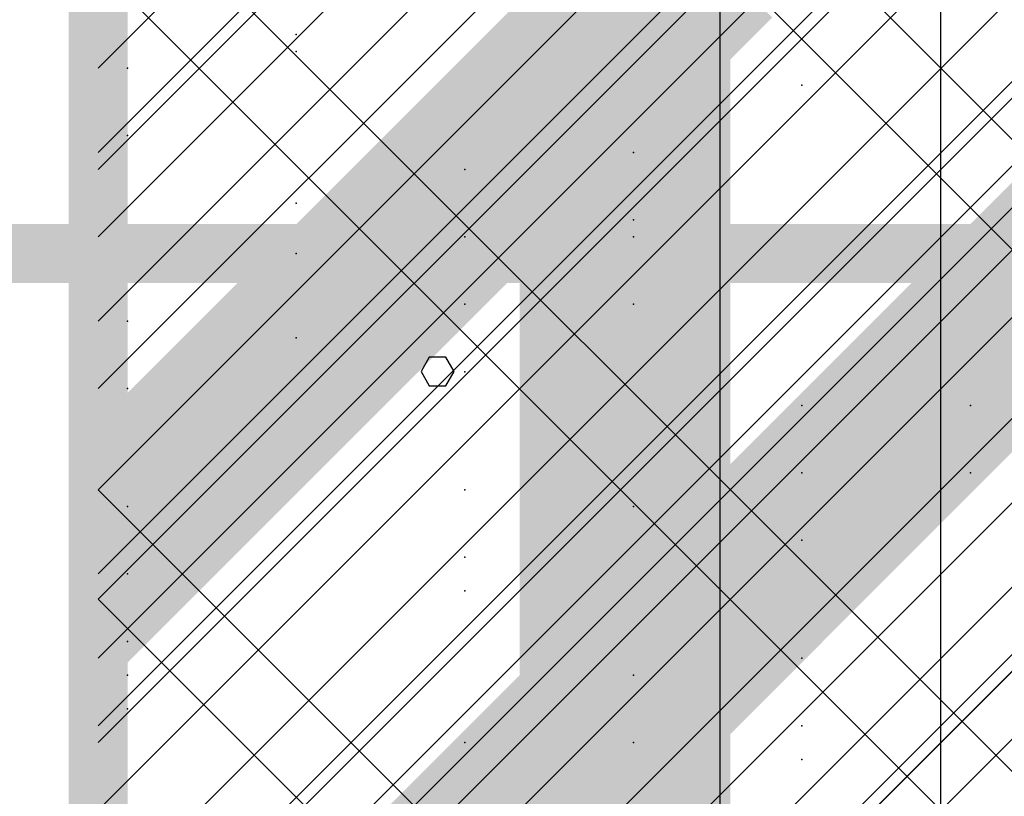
# Model space of a CAD drawing. Extents: x -2 to 113, y -136 to 16.
# Tile 249 of 256: x 49.65 to 51.36, y -40.59 to -39.23. Entities that reach past the tile are written whole.
import ezdxf

# ---------------------------------------------------------------- set-up
doc = ezdxf.new("R2010")
doc.units = 0
doc.header["$MEASUREMENT"] = 0
doc.linetypes.add('SOLID', pattern=[0])
doc.layers.get('0').update_dxf_attribs({"linetype": 'SOLID'})
for name, color, linetype in [('1', 7, 'SOLID'), ('10', 7, 'SOLID'), ('11', 7, 'SOLID'), ('12', 7, 'SOLID'), ('13', 7, 'SOLID'), ('14', 7, 'SOLID'), ('15', 7, 'SOLID'), ('16', 7, 'SOLID'), ('17', 7, 'SOLID'), ('18', 7, 'SOLID'), ('19', 7, 'SOLID'), ('2', 7, 'SOLID'), ('20', 7, 'SOLID'), ('21', 7, 'SOLID'), ('22', 7, 'SOLID'), ('23', 7, 'SOLID'), ('24', 7, 'SOLID'), ('25', 7, 'SOLID'), ('26', 7, 'SOLID'), ('27', 7, 'SOLID'), ('28', 7, 'SOLID'), ('29', 7, 'SOLID'), ('3', 7, 'SOLID'), ('30', 7, 'SOLID'), ('31', 7, 'SOLID'), ('32', 7, 'SOLID'), ('33', 7, 'SOLID'), ('34', 7, 'SOLID'), ('35', 7, 'SOLID'), ('36', 7, 'SOLID'), ('37', 7, 'SOLID'), ('38', 7, 'SOLID'), ('39', 7, 'SOLID'), ('4', 7, 'SOLID'), ('40', 7, 'SOLID'), ('41', 7, 'SOLID'), ('42', 7, 'SOLID'), ('43', 7, 'SOLID'), ('44', 7, 'SOLID'), ('45', 7, 'SOLID'), ('46', 7, 'SOLID'), ('47', 7, 'SOLID'), ('48', 7, 'SOLID'), ('49', 7, 'SOLID'), ('5', 7, 'SOLID'), ('50', 7, 'SOLID'), ('51', 7, 'SOLID'), ('52', 7, 'SOLID'), ('53', 7, 'SOLID'), ('54', 7, 'SOLID'), ('55', 7, 'SOLID'), ('56', 7, 'SOLID'), ('57', 7, 'SOLID'), ('58', 7, 'SOLID'), ('59', 7, 'SOLID'), ('6', 7, 'SOLID'), ('60', 7, 'SOLID'), ('61', 7, 'SOLID'), ('62', 7, 'SOLID'), ('63', 7, 'SOLID'), ('64', 7, 'SOLID'), ('65', 7, 'SOLID'), ('66', 7, 'SOLID'), ('67', 7, 'SOLID'), ('68', 7, 'SOLID'), ('7', 7, 'SOLID'), ('8', 7, 'SOLID'), ('9', 7, 'SOLID')]:
    doc.layers.add(name, color=color, linetype=linetype)

msp = doc.modelspace()

# ---------------------------------------------------------------- linework, layer by layer
at = {"color": 7, "linetype": 'SOLID', "const_width": 0.1029}
msp.add_lwpolyline([(49.7825, -13.1385), (49.7825, -125.6385)], dxfattribs=at)
at = {"color": 7, "linetype": 'SOLID'}
msp.add_lwpolyline([(51.2531, -40.6385), (51.2531, -25.6385)], dxfattribs=at)
at = {"color": 7}
for p in [(50.4222, -39.6091), (51.0104, -39.9032), (49.8339, -40.1973), (50.7163, -40.4915)]:
    msp.add_point(p, dxfattribs=at)
at = {"layer": '1', "color": 7, "linetype": 'SOLID', "const_width": 0.1029}
msp.add_lwpolyline([(49.7825, -13.1385), (49.7825, -125.6385)], dxfattribs=at)
at = {"layer": '1', "color": 7, "linetype": 'SOLID'}
for points in [[(49.7825, -40.4915), (54.1942, -36.0797)], [(51.106, -40.6385), (54.1942, -37.5503)]]:
    msp.add_lwpolyline(points, dxfattribs=at)
at = {"layer": '1', "color": 7}
for p in [(50.7163, -39.462), (49.8339, -39.7562), (50.4222, -40.0503), (51.0104, -40.3444)]:
    msp.add_point(p, dxfattribs=at)
at = {"layer": '10', "color": 7, "linetype": 'SOLID', "const_width": 0.1029}
msp.add_lwpolyline([(49.7825, -13.1385), (49.7825, -125.6385)], dxfattribs=at)
at = {"layer": '10', "color": 7, "linetype": 'SOLID'}
for points in [[(49.7825, -40.4915), (54.1942, -36.0797)], [(51.106, -40.6385), (54.1942, -37.5503)]]:
    msp.add_lwpolyline(points, dxfattribs=at)
at = {"layer": '10', "color": 7}
for p in [(50.7163, -39.462), (49.8339, -39.7562), (50.4222, -40.0503), (51.0104, -40.3444)]:
    msp.add_point(p, dxfattribs=at)
at = {"layer": '11', "color": 7, "linetype": 'SOLID', "const_width": 0.1029}
msp.add_lwpolyline([(49.7825, -13.1385), (49.7825, -125.6385)], dxfattribs=at)
at = {"layer": '11', "color": 7, "linetype": 'SOLID'}
for points in [[(50.8681, -45.6385), (50.8681, -25.6385)], [(50.4037, -39.8442), (50.3892, -39.8193), (50.3603, -39.8193), (50.3458, -39.8442), (50.3603, -39.8691), (50.3892, -39.8691), (50.4037, -39.8442)]]:
    msp.add_lwpolyline(points, dxfattribs=at)
at = {"layer": '12', "color": 7, "linetype": 'SOLID', "const_width": 0.1029}
msp.add_lwpolyline([(49.7825, -13.1385), (49.7825, -125.6385)], dxfattribs=at)
at = {"layer": '12', "color": 7, "linetype": 'SOLID'}
for points in [[(49.7825, -40.462), (54.1942, -36.0503)], [(49.7825, -41.9326), (54.1942, -37.5209)]]:
    msp.add_lwpolyline(points, dxfattribs=at)
at = {"layer": '12', "color": 7}
for p in [(50.4222, -39.7267), (51.0104, -40.0209), (49.8339, -40.315)]:
    msp.add_point(p, dxfattribs=at)
at = {"layer": '13', "color": 7, "linetype": 'SOLID', "const_width": 0.1029}
msp.add_lwpolyline([(49.7825, -13.1385), (49.7825, -125.6385)], dxfattribs=at)
at = {"layer": '13', "color": 7, "linetype": 'SOLID'}
for points in [[(50.8681, -45.6385), (50.8681, -25.6385)], [(50.4037, -39.8442), (50.3892, -39.8193), (50.3603, -39.8193), (50.3458, -39.8442), (50.3603, -39.8691), (50.3892, -39.8691), (50.4037, -39.8442)]]:
    msp.add_lwpolyline(points, dxfattribs=at)
at = {"layer": '14', "color": 7, "linetype": 'SOLID', "const_width": 0.1029}
msp.add_lwpolyline([(49.7825, -13.1385), (49.7825, -125.6385)], dxfattribs=at)
at = {"layer": '14', "color": 7, "linetype": 'SOLID'}
msp.add_lwpolyline([(51.2531, -44.1385), (51.2531, -29.6385)], dxfattribs=at)
at = {"layer": '14', "color": 7}
for p in [(50.4222, -39.4915), (49.8339, -40.0797), (50.7163, -40.3738)]:
    msp.add_point(p, dxfattribs=at)
at = {"layer": '15', "color": 7, "linetype": 'SOLID', "const_width": 0.1029}
msp.add_lwpolyline([(49.7825, -13.1385), (49.7825, -125.6385)], dxfattribs=at)
at = {"layer": '15', "color": 7, "linetype": 'SOLID'}
for points in [[(50.8681, -45.6385), (50.8681, -25.6385)], [(50.4037, -39.8442), (50.3892, -39.8193), (50.3603, -39.8193), (50.3458, -39.8442), (50.3603, -39.8691), (50.3892, -39.8691), (50.4037, -39.8442)]]:
    msp.add_lwpolyline(points, dxfattribs=at)
at = {"layer": '16', "color": 7, "linetype": 'SOLID', "const_width": 0.1029}
msp.add_lwpolyline([(49.7825, -13.1385), (49.7825, -125.6385)], dxfattribs=at)
at = {"layer": '16', "color": 7}
for p in [(50.1281, -39.2562), (50.4222, -39.8444), (51.0104, -40.1385), (49.8339, -40.4326)]:
    msp.add_point(p, dxfattribs=at)
at = {"layer": '17', "color": 7, "linetype": 'SOLID', "const_width": 0.1029}
msp.add_lwpolyline([(49.7825, -13.1385), (49.7825, -125.6385)], dxfattribs=at)
at = {"layer": '17', "color": 7, "linetype": 'SOLID'}
for points in [[(50.8681, -45.6385), (50.8681, -25.6385)], [(50.4037, -39.8442), (50.3892, -39.8193), (50.3603, -39.8193), (50.3458, -39.8442), (50.3603, -39.8691), (50.3892, -39.8691), (50.4037, -39.8442)]]:
    msp.add_lwpolyline(points, dxfattribs=at)
at = {"layer": '18', "color": 7, "linetype": 'SOLID', "const_width": 0.1029}
msp.add_lwpolyline([(49.7825, -13.1385), (49.7825, -125.6385)], dxfattribs=at)
at = {"layer": '18', "color": 7, "linetype": 'SOLID'}
msp.add_lwpolyline([(51.2531, -40.6385), (51.2531, -33.1385)], dxfattribs=at)
at = {"layer": '18', "color": 7}
for p in [(50.7163, -39.462), (49.8339, -39.7562), (50.4222, -40.0503), (51.0104, -40.3444)]:
    msp.add_point(p, dxfattribs=at)
at = {"layer": '19', "color": 7, "linetype": 'SOLID', "const_width": 0.1029}
msp.add_lwpolyline([(49.7825, -13.1385), (49.7825, -125.6385)], dxfattribs=at)
at = {"layer": '19', "color": 7, "linetype": 'SOLID'}
for points in [[(50.8681, -45.6385), (50.8681, -25.6385)], [(50.4037, -39.8442), (50.3892, -39.8193), (50.3603, -39.8193), (50.3458, -39.8442), (50.3603, -39.8691), (50.3892, -39.8691), (50.4037, -39.8442)]]:
    msp.add_lwpolyline(points, dxfattribs=at)
at = {"layer": '2', "color": 7, "linetype": 'SOLID', "const_width": 0.1029}
msp.add_lwpolyline([(49.7825, -13.1385), (49.7825, -125.6385)], dxfattribs=at)
at = {"layer": '2', "color": 7, "linetype": 'SOLID'}
msp.add_lwpolyline([(51.2531, -64.1385), (51.2531, -39.1385)], dxfattribs=at)
at = {"layer": '2', "color": 7}
for p in [(50.1281, -39.2856), (50.7163, -39.5797), (49.8339, -39.8738), (50.4222, -40.1679), (51.0104, -40.462)]:
    msp.add_point(p, dxfattribs=at)
at = {"layer": '20', "color": 7, "linetype": 'SOLID', "const_width": 0.1029}
for points in [[(49.7825, -13.1385), (49.7825, -125.6385)], [(13.0178, -39.6385), (13.7531, -39.6385), (14.4884, -46.7709), (48.3119, -46.7709), (49.0472, -39.6385), (49.7825, -39.6385)], [(49.7825, -39.6385), (54.1942, -39.6385)]]:
    msp.add_lwpolyline(points, dxfattribs=at)
at = {"layer": '20', "color": 7, "linetype": 'SOLID'}
for points in [[(51.2531, -39.6385), (51.2531, -27.6385)], [(51.2531, -44.1385), (51.2531, -39.6385)]]:
    msp.add_lwpolyline(points, dxfattribs=at)
at = {"layer": '20', "color": 7}
for p in [(50.1281, -39.5503), (50.1281, -39.7856), (50.7163, -40.0797), (49.8339, -40.3738)]:
    msp.add_point(p, dxfattribs=at)
at = {"layer": '21', "color": 7, "linetype": 'SOLID', "const_width": 0.1029}
msp.add_lwpolyline([(49.7825, -13.1385), (49.7825, -125.6385)], dxfattribs=at)
at = {"layer": '21', "color": 7, "linetype": 'SOLID'}
for points in [[(50.8681, -45.6385), (50.8681, -25.6385)], [(50.4037, -39.8442), (50.3892, -39.8193), (50.3603, -39.8193), (50.3458, -39.8442), (50.3603, -39.8691), (50.3892, -39.8691), (50.4037, -39.8442)]]:
    msp.add_lwpolyline(points, dxfattribs=at)
at = {"layer": '22', "color": 7, "linetype": 'SOLID', "const_width": 0.1029}
msp.add_lwpolyline([(49.7825, -13.1385), (49.7825, -125.6385)], dxfattribs=at)
at = {"layer": '22', "color": 7, "linetype": 'SOLID'}
msp.add_lwpolyline([(51.2531, -45.6385), (51.2531, -30.6385)], dxfattribs=at)
at = {"layer": '22', "color": 7}
for p in [(49.8339, -39.315), (50.7163, -39.6091), (51.3045, -39.9032), (50.4222, -40.4915)]:
    msp.add_point(p, dxfattribs=at)
at = {"layer": '23', "color": 7, "linetype": 'SOLID', "const_width": 0.1029}
msp.add_lwpolyline([(49.7825, -13.1385), (49.7825, -125.6385)], dxfattribs=at)
at = {"layer": '23', "color": 7, "linetype": 'SOLID'}
for points in [[(50.8681, -45.6385), (50.8681, -25.6385)], [(50.4037, -39.8442), (50.3892, -39.8193), (50.3603, -39.8193), (50.3458, -39.8442), (50.3603, -39.8691), (50.3892, -39.8691), (50.4037, -39.8442)]]:
    msp.add_lwpolyline(points, dxfattribs=at)
at = {"layer": '24', "color": 7, "linetype": 'SOLID', "const_width": 0.1029}
msp.add_lwpolyline([(49.7825, -13.1385), (49.7825, -125.6385)], dxfattribs=at)
at = {"layer": '24', "color": 7}
msp.add_solid([(50.5178, -60.6385), (50.8854, -60.6385), (50.5178, -30.6385), (50.8854, -30.6385)], dxfattribs=at)
at = {"layer": '25', "color": 7, "linetype": 'SOLID', "const_width": 0.1029}
msp.add_lwpolyline([(49.7825, -13.1385), (49.7825, -125.6385)], dxfattribs=at)
at = {"layer": '25', "color": 7, "linetype": 'SOLID'}
for points in [[(50.8681, -45.6385), (50.8681, -25.6385)], [(50.4037, -39.8442), (50.3892, -39.8193), (50.3603, -39.8193), (50.3458, -39.8442), (50.3603, -39.8691), (50.3892, -39.8691), (50.4037, -39.8442)]]:
    msp.add_lwpolyline(points, dxfattribs=at)
at = {"layer": '26', "color": 7, "linetype": 'SOLID', "const_width": 0.1029}
msp.add_lwpolyline([(49.7825, -13.1385), (49.7825, -125.6385)], dxfattribs=at)
at = {"layer": '26', "color": 7}
msp.add_solid([(50.5178, -60.6385), (50.8854, -60.6385), (50.5178, -33.1385), (50.8854, -33.1385)], dxfattribs=at)
at = {"layer": '27', "color": 7, "linetype": 'SOLID', "const_width": 0.1029}
msp.add_lwpolyline([(49.7825, -13.1385), (49.7825, -125.6385)], dxfattribs=at)
at = {"layer": '27', "color": 7, "linetype": 'SOLID'}
msp.add_lwpolyline([(51.2531, -55.6385), (51.2531, -33.1385)], dxfattribs=at)
at = {"layer": '27', "color": 7}
for p in [(50.7163, -39.462), (49.8339, -39.7562), (50.4222, -40.0503), (51.0104, -40.3444)]:
    msp.add_point(p, dxfattribs=at)
at = {"layer": '28', "color": 7, "linetype": 'SOLID', "const_width": 0.1029}
msp.add_lwpolyline([(49.7825, -13.1385), (49.7825, -125.6385)], dxfattribs=at)
at = {"layer": '28', "color": 7, "linetype": 'SOLID'}
msp.add_lwpolyline([(51.2531, -47.1385), (51.2531, -25.6385)], dxfattribs=at)
at = {"layer": '28', "color": 7}
for p in [(50.4222, -39.6091), (51.0104, -39.9032), (49.8339, -40.1973), (50.7163, -40.4915)]:
    msp.add_point(p, dxfattribs=at)
at = {"layer": '29', "color": 7, "linetype": 'SOLID', "const_width": 0.1029}
msp.add_lwpolyline([(49.7825, -13.1385), (49.7825, -125.6385)], dxfattribs=at)
at = {"layer": '29', "color": 7, "linetype": 'SOLID'}
for points in [[(49.7825, -39.315), (53.4589, -35.6385)], [(49.7825, -40.0503), (54.1942, -35.6385)], [(51.2531, -60.1385), (51.2531, -35.6385)], [(49.7825, -40.7856), (54.1942, -36.3738)], [(49.7825, -41.5209), (54.1942, -37.1091)]]:
    msp.add_lwpolyline(points, dxfattribs=at)
at = {"layer": '3', "color": 7, "linetype": 'SOLID', "const_width": 0.1029}
msp.add_lwpolyline([(49.7825, -13.1385), (49.7825, -125.6385)], dxfattribs=at)
at = {"layer": '3', "color": 7, "linetype": 'SOLID'}
for points in [[(50.8681, -45.6385), (50.8681, -25.6385)], [(50.4037, -39.8442), (50.3892, -39.8193), (50.3603, -39.8193), (50.3458, -39.8442), (50.3603, -39.8691), (50.3892, -39.8691), (50.4037, -39.8442)]]:
    msp.add_lwpolyline(points, dxfattribs=at)
at = {"layer": '30', "color": 7, "linetype": 'SOLID', "const_width": 0.1029}
msp.add_lwpolyline([(49.7825, -13.1385), (49.7825, -125.6385)], dxfattribs=at)
at = {"layer": '30', "color": 7, "linetype": 'SOLID'}
for points in [[(49.7825, -40.0503), (54.1942, -35.6385)], [(49.7825, -41.5209), (54.1942, -37.1091)]]:
    msp.add_lwpolyline(points, dxfattribs=at)
at = {"layer": '30', "color": 7}
for p in [(50.4222, -39.6091), (49.8339, -40.1973), (50.7163, -40.4915)]:
    msp.add_point(p, dxfattribs=at)
at = {"layer": '31', "color": 7, "linetype": 'SOLID', "const_width": 0.1029}
msp.add_lwpolyline([(49.7825, -13.1385), (49.7825, -125.6385)], dxfattribs=at)
at = {"layer": '31', "color": 7, "linetype": 'SOLID'}
for points in [[(50.8681, -45.6385), (50.8681, -25.6385)], [(49.7825, -40.3444), (54.1942, -35.9326)], [(49.7825, -41.815), (54.1942, -37.4032)], [(50.4037, -39.8442), (50.3892, -39.8193), (50.3603, -39.8193), (50.3458, -39.8442), (50.3603, -39.8691), (50.3892, -39.8691), (50.4037, -39.8442)]]:
    msp.add_lwpolyline(points, dxfattribs=at)
at = {"layer": '31', "color": 7}
for p in [(50.4222, -39.6091), (51.0104, -39.9032), (49.8339, -40.1973), (50.7163, -40.4915)]:
    msp.add_point(p, dxfattribs=at)
at = {"layer": '32', "color": 7, "linetype": 'SOLID', "const_width": 0.1029}
msp.add_lwpolyline([(49.7825, -13.1385), (49.7825, -125.6385)], dxfattribs=at)
at = {"layer": '32', "color": 7, "linetype": 'SOLID'}
for points in [[(49.7825, -40.3444), (54.1942, -35.9326)], [(49.7825, -41.815), (54.1942, -37.4032)]]:
    msp.add_lwpolyline(points, dxfattribs=at)
at = {"layer": '32', "color": 7}
for p in [(50.4222, -39.6091), (51.0104, -39.9032), (49.8339, -40.1973), (50.7163, -40.4915)]:
    msp.add_point(p, dxfattribs=at)
at = {"layer": '33', "color": 7, "linetype": 'SOLID', "const_width": 0.1029}
msp.add_lwpolyline([(49.7825, -13.1385), (49.7825, -125.6385)], dxfattribs=at)
at = {"layer": '33', "color": 7, "linetype": 'SOLID'}
for points in [[(49.7825, -40.3444), (54.1942, -35.9326)], [(49.7825, -41.815), (54.1942, -37.4032)]]:
    msp.add_lwpolyline(points, dxfattribs=at)
at = {"layer": '33', "color": 7}
for p in [(50.4222, -39.6091), (51.0104, -39.9032), (49.8339, -40.1973), (50.7163, -40.4915)]:
    msp.add_point(p, dxfattribs=at)
at = {"layer": '34', "color": 7, "linetype": 'SOLID', "const_width": 0.1029}
msp.add_lwpolyline([(49.7825, -13.1385), (49.7825, -125.6385)], dxfattribs=at)
at = {"layer": '34', "color": 7, "linetype": 'SOLID'}
for points in [[(49.7825, -40.3444), (54.1942, -35.9326)], [(49.7825, -41.815), (54.1942, -37.4032)]]:
    msp.add_lwpolyline(points, dxfattribs=at)
at = {"layer": '34', "color": 7}
for p in [(50.4222, -39.6091), (51.0104, -39.9032), (49.8339, -40.1973), (50.7163, -40.4915)]:
    msp.add_point(p, dxfattribs=at)
at = {"layer": '35', "color": 7, "linetype": 'SOLID', "const_width": 0.1029}
msp.add_lwpolyline([(49.7825, -13.1385), (49.7825, -125.6385)], dxfattribs=at)
at = {"layer": '35', "color": 7, "linetype": 'SOLID'}
for points in [[(49.7825, -40.3444), (54.1942, -35.9326)], [(49.7825, -41.815), (54.1942, -37.4032)]]:
    msp.add_lwpolyline(points, dxfattribs=at)
at = {"layer": '35', "color": 7}
for p in [(50.4222, -39.6091), (51.0104, -39.9032), (49.8339, -40.1973), (50.7163, -40.4915)]:
    msp.add_point(p, dxfattribs=at)
at = {"layer": '36', "color": 7, "linetype": 'SOLID', "const_width": 0.1029}
msp.add_lwpolyline([(49.7825, -13.1385), (49.7825, -125.6385)], dxfattribs=at)
at = {"layer": '36', "color": 7, "linetype": 'SOLID'}
for points in [[(49.7825, -40.3444), (54.1942, -35.9326)], [(49.7825, -41.815), (54.1942, -37.4032)]]:
    msp.add_lwpolyline(points, dxfattribs=at)
at = {"layer": '36', "color": 7}
for p in [(50.4222, -39.6091), (51.0104, -39.9032), (49.8339, -40.1973), (50.7163, -40.4915)]:
    msp.add_point(p, dxfattribs=at)
at = {"layer": '37', "color": 7, "linetype": 'SOLID', "const_width": 0.1029}
msp.add_lwpolyline([(49.7825, -13.1385), (49.7825, -125.6385)], dxfattribs=at)
at = {"layer": '37', "color": 7, "linetype": 'SOLID'}
for points in [[(49.7825, -40.3444), (54.1942, -35.9326)], [(49.7825, -41.815), (54.1942, -37.4032)]]:
    msp.add_lwpolyline(points, dxfattribs=at)
at = {"layer": '37', "color": 7}
for p in [(50.4222, -39.6091), (51.0104, -39.9032), (49.8339, -40.1973), (50.7163, -40.4915)]:
    msp.add_point(p, dxfattribs=at)
at = {"layer": '38', "color": 7, "linetype": 'SOLID', "const_width": 0.1029}
msp.add_lwpolyline([(49.7825, -13.1385), (49.7825, -125.6385)], dxfattribs=at)
at = {"layer": '39', "color": 7, "linetype": 'SOLID', "const_width": 0.1029}
msp.add_lwpolyline([(49.7825, -13.1385), (49.7825, -125.6385)], dxfattribs=at)
at = {"layer": '39', "color": 7, "linetype": 'SOLID'}
for points in [[(49.7825, -40.0503), (54.1942, -35.6385)], [(50.6648, -40.6385), (54.1942, -37.1091)]]:
    msp.add_lwpolyline(points, dxfattribs=at)
at = {"layer": '39', "color": 7}
for p in [(50.4222, -39.6091), (49.8339, -40.1973), (50.7163, -40.4915)]:
    msp.add_point(p, dxfattribs=at)
at = {"layer": '4', "color": 7, "linetype": 'SOLID', "const_width": 0.1029}
msp.add_lwpolyline([(49.7825, -13.1385), (49.7825, -125.6385)], dxfattribs=at)
at = {"layer": '4', "color": 7, "linetype": 'SOLID'}
for points in [[(49.7825, -39.8738), (50.5178, -39.1385)], [(49.7825, -40.6091), (51.2531, -39.1385)], [(49.7825, -41.3444), (51.9884, -39.1385)], [(49.7825, -42.0797), (52.7237, -39.1385)], [(51.2531, -65.6385), (51.2531, -39.1385)]]:
    msp.add_lwpolyline(points, dxfattribs=at)
at = {"layer": '40', "color": 7, "linetype": 'SOLID', "const_width": 0.1029}
msp.add_lwpolyline([(49.7825, -13.1385), (49.7825, -125.6385)], dxfattribs=at)
at = {"layer": '40', "color": 7, "linetype": 'SOLID'}
msp.add_lwpolyline([(51.2531, -45.6385), (51.2531, -25.6385)], dxfattribs=at)
at = {"layer": '40', "color": 7}
for p in [(50.4222, -39.6091), (51.0104, -39.9032), (49.8339, -40.1973), (50.7163, -40.4915)]:
    msp.add_point(p, dxfattribs=at)
at = {"layer": '41', "color": 7, "linetype": 'SOLID', "const_width": 0.1029}
msp.add_lwpolyline([(49.7825, -13.1385), (49.7825, -125.6385)], dxfattribs=at)
at = {"layer": '41', "color": 7, "linetype": 'SOLID'}
msp.add_lwpolyline([(51.2531, -45.6385), (51.2531, -30.6385)], dxfattribs=at)
at = {"layer": '41', "color": 7}
for p in [(49.8339, -39.315), (50.7163, -39.6091), (51.3045, -39.9032), (50.4222, -40.4915)]:
    msp.add_point(p, dxfattribs=at)
at = {"layer": '42', "color": 7, "linetype": 'SOLID', "const_width": 0.1029}
msp.add_lwpolyline([(49.7825, -13.1385), (49.7825, -125.6385)], dxfattribs=at)
at = {"layer": '42', "color": 7, "linetype": 'SOLID'}
msp.add_lwpolyline([(51.2531, -45.6385), (51.2531, -25.6385)], dxfattribs=at)
at = {"layer": '42', "color": 7}
for p in [(50.4222, -39.6091), (51.0104, -39.9032), (49.8339, -40.1973), (50.7163, -40.4915)]:
    msp.add_point(p, dxfattribs=at)
at = {"layer": '43', "color": 7, "linetype": 'SOLID', "const_width": 0.1029}
msp.add_lwpolyline([(49.7825, -13.1385), (49.7825, -125.6385)], dxfattribs=at)
at = {"layer": '43', "color": 7, "linetype": 'SOLID'}
for points in [[(49.7825, -40.3444), (54.1942, -35.9326)], [(49.7825, -41.815), (54.1942, -37.4032)]]:
    msp.add_lwpolyline(points, dxfattribs=at)
at = {"layer": '43', "color": 7}
for p in [(50.4222, -39.6091), (51.0104, -39.9032), (49.8339, -40.1973), (50.7163, -40.4915)]:
    msp.add_point(p, dxfattribs=at)
at = {"layer": '44', "color": 7, "linetype": 'SOLID', "const_width": 0.1029}
msp.add_lwpolyline([(49.7825, -13.1385), (49.7825, -125.6385)], dxfattribs=at)
at = {"layer": '44', "color": 7, "linetype": 'SOLID'}
for points in [[(50.8681, -45.6385), (50.8681, -25.6385)], [(50.4037, -39.8442), (50.3892, -39.8193), (50.3603, -39.8193), (50.3458, -39.8442), (50.3603, -39.8691), (50.3892, -39.8691), (50.4037, -39.8442)]]:
    msp.add_lwpolyline(points, dxfattribs=at)
at = {"layer": '45', "color": 7, "linetype": 'SOLID', "const_width": 0.1029}
msp.add_lwpolyline([(49.7825, -13.1385), (49.7825, -125.6385)], dxfattribs=at)
at = {"layer": '45', "color": 7, "linetype": 'SOLID'}
for points in [[(49.7825, -39.4915), (54.1942, -35.0797)], [(49.7825, -40.962), (54.1942, -36.5503)]]:
    msp.add_lwpolyline(points, dxfattribs=at)
at = {"layer": '45', "color": 7}
for p in [(51.0104, -39.3444), (50.1281, -39.6385), (50.4222, -40.2267), (51.0104, -40.5209)]:
    msp.add_point(p, dxfattribs=at)
at = {"layer": '46', "color": 7, "linetype": 'SOLID', "const_width": 0.1029}
msp.add_lwpolyline([(49.7825, -13.1385), (49.7825, -125.6385)], dxfattribs=at)
at = {"layer": '46', "color": 7, "linetype": 'SOLID'}
for points in [[(49.7825, -40.0503), (54.1942, -35.6385)], [(49.7825, -41.5209), (54.1942, -37.1091)]]:
    msp.add_lwpolyline(points, dxfattribs=at)
at = {"layer": '46', "color": 7}
for p in [(50.4222, -39.6091), (49.8339, -40.1973), (50.7163, -40.4915)]:
    msp.add_point(p, dxfattribs=at)
at = {"layer": '47', "color": 7, "linetype": 'SOLID', "const_width": 0.1029}
msp.add_lwpolyline([(49.7825, -13.1385), (49.7825, -125.6385)], dxfattribs=at)
at = {"layer": '47', "color": 7, "linetype": 'SOLID'}
for points in [[(49.7825, -40.0503), (54.1942, -35.6385)], [(50.2972, -40.6385), (54.1942, -36.7415)], [(49.7825, -37.8444), (52.5766, -40.6385)], [(49.7825, -38.9473), (51.4737, -40.6385)], [(49.7825, -40.0503), (50.3707, -40.6385)]]:
    msp.add_lwpolyline(points, dxfattribs=at)
at = {"layer": '48', "color": 7, "linetype": 'SOLID', "const_width": 0.1029}
msp.add_lwpolyline([(49.7825, -13.1385), (49.7825, -125.6385)], dxfattribs=at)
at = {"layer": '48', "color": 7, "linetype": 'SOLID'}
msp.add_lwpolyline([(51.2531, -40.6385), (51.2531, -35.6385)], dxfattribs=at)
at = {"layer": '48', "color": 7}
for p in [(50.4222, -39.6091), (49.8339, -40.1973), (50.7163, -40.4915)]:
    msp.add_point(p, dxfattribs=at)
at = {"layer": '49', "color": 7, "linetype": 'SOLID', "const_width": 0.1029}
msp.add_lwpolyline([(49.7825, -13.1385), (49.7825, -125.6385)], dxfattribs=at)
at = {"layer": '49', "color": 7, "linetype": 'SOLID'}
for points in [[(49.7825, -40.4915), (54.1942, -36.0797)], [(51.106, -40.6385), (54.1942, -37.5503)]]:
    msp.add_lwpolyline(points, dxfattribs=at)
at = {"layer": '49', "color": 7}
for p in [(50.7163, -39.462), (49.8339, -39.7562), (50.4222, -40.0503), (51.0104, -40.3444)]:
    msp.add_point(p, dxfattribs=at)
at = {"layer": '5', "color": 7, "linetype": 'SOLID', "const_width": 0.1029}
msp.add_lwpolyline([(49.7825, -13.1385), (49.7825, -125.6385)], dxfattribs=at)
at = {"layer": '5', "color": 7, "linetype": 'SOLID'}
for points in [[(50.8681, -45.6385), (50.8681, -25.6385)], [(50.4037, -39.8442), (50.3892, -39.8193), (50.3603, -39.8193), (50.3458, -39.8442), (50.3603, -39.8691), (50.3892, -39.8691), (50.4037, -39.8442)]]:
    msp.add_lwpolyline(points, dxfattribs=at)
at = {"layer": '50', "color": 7, "linetype": 'SOLID', "const_width": 0.1029}
msp.add_lwpolyline([(49.7825, -13.1385), (49.7825, -125.6385)], dxfattribs=at)
at = {"layer": '50', "color": 7, "linetype": 'SOLID'}
for points in [[(49.7825, -40.6091), (51.2531, -39.1385)], [(49.7825, -42.0797), (52.7237, -39.1385)]]:
    msp.add_lwpolyline(points, dxfattribs=at)
at = {"layer": '50', "color": 7}
for p in [(50.1281, -39.2856), (50.7163, -39.5797), (49.8339, -39.8738), (50.4222, -40.1679), (51.0104, -40.462)]:
    msp.add_point(p, dxfattribs=at)
at = {"layer": '51', "color": 7, "linetype": 'SOLID', "const_width": 0.1029}
msp.add_lwpolyline([(49.7825, -13.1385), (49.7825, -125.6385)], dxfattribs=at)
at = {"layer": '51', "color": 7, "linetype": 'SOLID'}
for points in [[(51.2531, -45.6385), (51.2531, -25.6385)], [(49.7825, -39.6091), (54.1942, -35.1973)], [(49.7825, -40.3444), (54.1942, -35.9326)], [(49.7825, -41.0797), (54.1942, -36.6679)], [(49.7825, -41.815), (54.1942, -37.4032)]]:
    msp.add_lwpolyline(points, dxfattribs=at)
at = {"layer": '52', "color": 7, "linetype": 'SOLID', "const_width": 0.1029}
msp.add_lwpolyline([(49.7825, -13.1385), (49.7825, -125.6385)], dxfattribs=at)
at = {"layer": '52', "color": 7, "linetype": 'SOLID'}
msp.add_lwpolyline([(51.2531, -50.6385), (51.2531, -33.1385)], dxfattribs=at)
at = {"layer": '52', "color": 7}
for p in [(50.7163, -39.462), (49.8339, -39.7562), (50.4222, -40.0503), (51.0104, -40.3444)]:
    msp.add_point(p, dxfattribs=at)
at = {"layer": '53', "color": 7, "linetype": 'SOLID', "const_width": 0.1029}
msp.add_lwpolyline([(49.7825, -13.1385), (49.7825, -125.6385)], dxfattribs=at)
at = {"layer": '53', "color": 7, "linetype": 'SOLID'}
msp.add_lwpolyline([(51.2531, -45.6385), (51.2531, -25.6385)], dxfattribs=at)
at = {"layer": '53', "color": 7}
for p in [(50.4222, -39.6091), (51.0104, -39.9032), (49.8339, -40.1973), (50.7163, -40.4915)]:
    msp.add_point(p, dxfattribs=at)
at = {"layer": '54', "color": 7, "linetype": 'SOLID', "const_width": 0.1029}
msp.add_lwpolyline([(49.7825, -13.1385), (49.7825, -125.6385)], dxfattribs=at)
at = {"layer": '54', "color": 7, "linetype": 'SOLID'}
for points in [[(51.2531, -74.6385), (51.2531, -33.1385)], [(49.7825, -39.7562), (54.1942, -35.3444)], [(49.7825, -40.4915), (54.1942, -36.0797)], [(49.7825, -41.2267), (54.1942, -36.815)], [(49.7825, -41.962), (54.1942, -37.5503)]]:
    msp.add_lwpolyline(points, dxfattribs=at)
at = {"layer": '55', "color": 7, "linetype": 'SOLID', "const_width": 0.1029}
msp.add_lwpolyline([(49.7825, -13.1385), (49.7825, -125.6385)], dxfattribs=at)
at = {"layer": '55', "color": 7, "linetype": 'SOLID'}
for points in [[(50.8681, -45.6385), (50.8681, -25.6385)], [(50.4037, -39.8442), (50.3892, -39.8193), (50.3603, -39.8193), (50.3458, -39.8442), (50.3603, -39.8691), (50.3892, -39.8691), (50.4037, -39.8442)]]:
    msp.add_lwpolyline(points, dxfattribs=at)
at = {"layer": '56', "color": 7, "linetype": 'SOLID', "const_width": 0.1029}
msp.add_lwpolyline([(49.7825, -13.1385), (49.7825, -125.6385)], dxfattribs=at)
at = {"layer": '56', "color": 7}
for points in [[(49.7825, -39.9326), (50.9589, -39.2267), (49.7825, -39.9326), (50.7237, -38.9915)], [(50.9589, -39.9326), (52.1354, -39.2267), (50.9589, -39.9326), (51.9001, -38.9915)], [(49.7825, -39.9326), (50.0178, -40.1679), (49.7825, -39.9326), (50.9589, -39.2267)], [(50.9589, -39.9326), (51.1942, -40.1679), (50.9589, -39.9326), (52.1354, -39.2267)], [(49.7825, -39.9326), (49.7825, -40.1679), (49.7825, -39.9326), (50.0178, -40.1679)], [(50.9589, -39.9326), (50.9589, -40.1679), (50.9589, -39.9326), (50.7237, -40.1679)], [(50.9589, -39.9326), (50.9589, -40.1679), (50.9589, -39.9326), (51.1942, -40.1679)], [(49.7825, -40.1679), (50.0178, -40.1679), (49.7825, -40.1679), (49.7825, -40.4032)], [(50.7237, -40.1679), (50.2531, -40.6385), (50.7237, -40.1679), (50.7237, -40.6385)], [(50.9589, -40.4032), (50.9589, -40.1679), (50.9589, -40.4032), (50.7237, -40.1679)], [(50.7237, -40.1679), (50.7237, -40.6385), (50.7237, -40.1679), (50.9589, -40.4032)], [(50.9589, -40.1679), (51.1942, -40.1679), (50.9589, -40.1679), (50.9589, -40.4032)]]:
    msp.add_solid(points, dxfattribs=at)
at = {"layer": '57', "color": 7, "linetype": 'SOLID', "const_width": 0.1029}
msp.add_lwpolyline([(49.7825, -13.1385), (49.7825, -125.6385)], dxfattribs=at)
at = {"layer": '57', "color": 7}
for p in [(50.4222, -39.6091), (49.8339, -40.1973), (50.7163, -40.4915)]:
    msp.add_point(p, dxfattribs=at)
at = {"layer": '58', "color": 7, "linetype": 'SOLID', "const_width": 0.1029}
msp.add_lwpolyline([(49.7825, -13.1385), (49.7825, -125.6385)], dxfattribs=at)
at = {"layer": '58', "color": 7, "linetype": 'SOLID'}
for points in [[(50.8681, -45.6385), (50.8681, -25.6385)], [(50.4037, -39.8442), (50.3892, -39.8193), (50.3603, -39.8193), (50.3458, -39.8442), (50.3603, -39.8691), (50.3892, -39.8691), (50.4037, -39.8442)]]:
    msp.add_lwpolyline(points, dxfattribs=at)
at = {"layer": '59', "color": 7, "linetype": 'SOLID', "const_width": 0.1029}
msp.add_lwpolyline([(49.7825, -13.1385), (49.7825, -125.6385)], dxfattribs=at)
at = {"layer": '59', "color": 7, "linetype": 'SOLID'}
for points in [[(49.7825, -40.4915), (54.1942, -36.0797)], [(51.106, -40.6385), (54.1942, -37.5503)]]:
    msp.add_lwpolyline(points, dxfattribs=at)
at = {"layer": '59', "color": 7}
for p in [(50.7163, -39.462), (49.8339, -39.7562), (50.4222, -40.0503), (51.0104, -40.3444)]:
    msp.add_point(p, dxfattribs=at)
at = {"layer": '6', "color": 7, "linetype": 'SOLID', "const_width": 0.1029}
msp.add_lwpolyline([(49.7825, -13.1385), (49.7825, -125.6385)], dxfattribs=at)
at = {"layer": '6', "color": 7, "linetype": 'SOLID'}
for points in [[(49.7825, -40.4915), (54.1942, -36.0797)], [(49.7825, -41.962), (54.1942, -37.5503)]]:
    msp.add_lwpolyline(points, dxfattribs=at)
at = {"layer": '6', "color": 7}
for p in [(50.7163, -39.462), (49.8339, -39.7562), (50.4222, -40.0503), (51.0104, -40.3444)]:
    msp.add_point(p, dxfattribs=at)
at = {"layer": '60', "color": 7, "linetype": 'SOLID', "const_width": 0.1029}
msp.add_lwpolyline([(49.7825, -13.1385), (49.7825, -125.6385)], dxfattribs=at)
at = {"layer": '60', "color": 7, "linetype": 'SOLID'}
for points in [[(50.8681, -45.6385), (50.8681, -25.6385)], [(50.4037, -39.8442), (50.3892, -39.8193), (50.3603, -39.8193), (50.3458, -39.8442), (50.3603, -39.8691), (50.3892, -39.8691), (50.4037, -39.8442)]]:
    msp.add_lwpolyline(points, dxfattribs=at)
at = {"layer": '61', "color": 7, "linetype": 'SOLID', "const_width": 0.1029}
msp.add_lwpolyline([(49.7825, -13.1385), (49.7825, -125.6385)], dxfattribs=at)
at = {"layer": '61', "color": 7}
msp.add_solid([(50.5178, -40.6385), (50.8854, -40.6385), (50.5178, -35.6385), (50.8854, -35.6385)], dxfattribs=at)
at = {"layer": '62', "color": 7, "linetype": 'SOLID', "const_width": 0.1029}
msp.add_lwpolyline([(49.7825, -13.1385), (49.7825, -125.6385)], dxfattribs=at)
at = {"layer": '62', "color": 7, "linetype": 'SOLID'}
for points in [[(50.8681, -45.6385), (50.8681, -25.6385)], [(50.4037, -39.8442), (50.3892, -39.8193), (50.3603, -39.8193), (50.3458, -39.8442), (50.3603, -39.8691), (50.3892, -39.8691), (50.4037, -39.8442)]]:
    msp.add_lwpolyline(points, dxfattribs=at)
at = {"layer": '63', "color": 7, "linetype": 'SOLID', "const_width": 0.1029}
msp.add_lwpolyline([(49.7825, -13.1385), (49.7825, -125.6385)], dxfattribs=at)
at = {"layer": '63', "color": 7, "linetype": 'SOLID'}
for points in [[(51.2531, -40.6385), (51.2531, -30.6385)], [(49.7825, -39.462), (54.1942, -35.0503)], [(49.7825, -40.1973), (54.1942, -35.7856)], [(50.0766, -40.6385), (54.1942, -36.5209)], [(50.8119, -40.6385), (54.1942, -37.2562)]]:
    msp.add_lwpolyline(points, dxfattribs=at)
at = {"layer": '64', "color": 7, "linetype": 'SOLID', "const_width": 0.1029}
msp.add_lwpolyline([(49.7825, -13.1385), (49.7825, -125.6385)], dxfattribs=at)
at = {"layer": '64', "color": 7, "linetype": 'SOLID'}
for points in [[(50.8681, -45.6385), (50.8681, -25.6385)], [(50.4037, -39.8442), (50.3892, -39.8193), (50.3603, -39.8193), (50.3458, -39.8442), (50.3603, -39.8691), (50.3892, -39.8691), (50.4037, -39.8442)]]:
    msp.add_lwpolyline(points, dxfattribs=at)
at = {"layer": '65', "color": 7, "linetype": 'SOLID', "const_width": 0.1029}
msp.add_lwpolyline([(49.7825, -13.1385), (49.7825, -125.6385)], dxfattribs=at)
at = {"layer": '65', "color": 7, "linetype": 'SOLID'}
for points in [[(49.7825, -40.6091), (51.2531, -39.1385)], [(49.7825, -42.0797), (52.7237, -39.1385)]]:
    msp.add_lwpolyline(points, dxfattribs=at)
at = {"layer": '65', "color": 7}
for p in [(50.1281, -39.2856), (50.7163, -39.5797), (49.8339, -39.8738), (50.4222, -40.1679), (51.0104, -40.462)]:
    msp.add_point(p, dxfattribs=at)
at = {"layer": '66', "color": 7, "linetype": 'SOLID', "const_width": 0.1029}
msp.add_lwpolyline([(49.7825, -13.1385), (49.7825, -125.6385)], dxfattribs=at)
at = {"layer": '66', "color": 7, "linetype": 'SOLID'}
for points in [[(50.8681, -45.6385), (50.8681, -25.6385)], [(50.4037, -39.8442), (50.3892, -39.8193), (50.3603, -39.8193), (50.3458, -39.8442), (50.3603, -39.8691), (50.3892, -39.8691), (50.4037, -39.8442)]]:
    msp.add_lwpolyline(points, dxfattribs=at)
at = {"layer": '67', "color": 7, "linetype": 'SOLID', "const_width": 0.1029}
msp.add_lwpolyline([(49.7825, -13.1385), (49.7825, -125.6385)], dxfattribs=at)
at = {"layer": '67', "color": 7, "linetype": 'SOLID'}
for points in [[(49.7825, -39.1385), (54.1942, -43.5503)], [(49.7825, -40.2415), (50.8854, -39.1385)], [(49.7825, -41.3444), (51.9884, -39.1385)], [(50.8854, -39.1385), (54.1942, -42.4473)], [(49.7825, -40.2415), (54.1795, -44.6385)]]:
    msp.add_lwpolyline(points, dxfattribs=at)
at = {"layer": '68', "color": 7, "linetype": 'SOLID', "const_width": 0.1029}
msp.add_lwpolyline([(49.7825, -13.1385), (49.7825, -125.6385)], dxfattribs=at)
at = {"layer": '68', "color": 7, "linetype": 'SOLID'}
for points in [[(50.8681, -45.6385), (50.8681, -25.6385)], [(50.4037, -39.8442), (50.3892, -39.8193), (50.3603, -39.8193), (50.3458, -39.8442), (50.3603, -39.8691), (50.3892, -39.8691), (50.4037, -39.8442)]]:
    msp.add_lwpolyline(points, dxfattribs=at)
at = {"layer": '7', "color": 7, "linetype": 'SOLID', "const_width": 0.1029}
msp.add_lwpolyline([(49.7825, -13.1385), (49.7825, -125.6385)], dxfattribs=at)
at = {"layer": '7', "color": 7, "linetype": 'SOLID'}
msp.add_lwpolyline([(51.2531, -45.6385), (51.2531, -25.6385)], dxfattribs=at)
at = {"layer": '7', "color": 7}
for p in [(50.4222, -39.6091), (51.0104, -39.9032), (49.8339, -40.1973), (50.7163, -40.4915)]:
    msp.add_point(p, dxfattribs=at)
at = {"layer": '8', "color": 7, "linetype": 'SOLID', "const_width": 0.1029}
msp.add_lwpolyline([(49.7825, -13.1385), (49.7825, -125.6385)], dxfattribs=at)
at = {"layer": '8', "color": 7}
for p in [(49.8339, -39.4326), (50.7163, -39.7267), (51.3045, -40.0209)]:
    msp.add_point(p, dxfattribs=at)
at = {"layer": '9', "color": 7, "linetype": 'SOLID', "const_width": 0.1029}
msp.add_lwpolyline([(49.7825, -13.1385), (49.7825, -125.6385)], dxfattribs=at)
at = {"layer": '9', "color": 7, "linetype": 'SOLID'}
for points in [[(50.8681, -45.6385), (50.8681, -25.6385)], [(50.4037, -39.8442), (50.3892, -39.8193), (50.3603, -39.8193), (50.3458, -39.8442), (50.3603, -39.8691), (50.3892, -39.8691), (50.4037, -39.8442)]]:
    msp.add_lwpolyline(points, dxfattribs=at)

doc.saveas('drawing.dxf')
